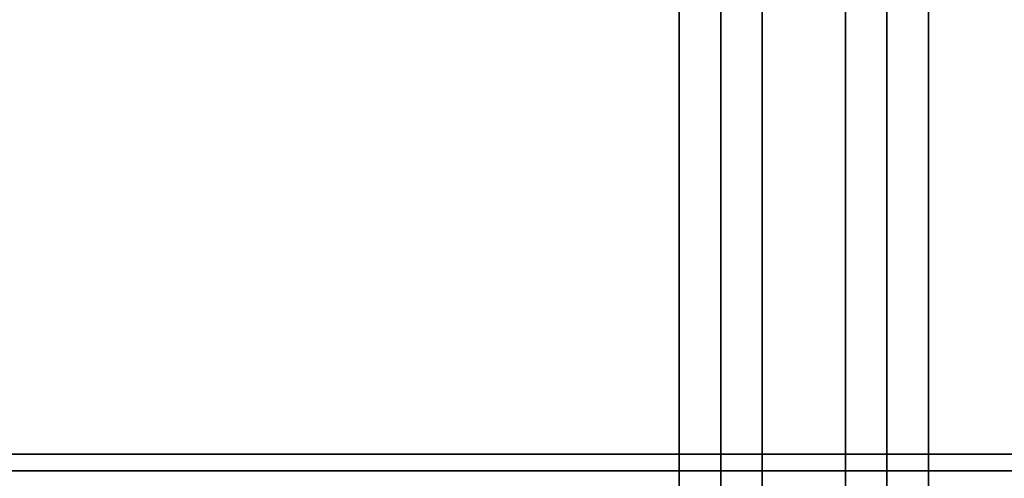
# Model space of a CAD drawing. Header units: millimetres. Extents: x -448 to 1378, y -985 to 990.
# Tile 99 of 120: x 821 to 939, y 207 to 262. Entities that reach past the tile are written whole.
import ezdxf

# ---------------------------------------------------------------- set-up
doc = ezdxf.new("R2010")
doc.units = ezdxf.units.MM
doc.header["$MEASUREMENT"] = 0
for name, color, linetype in [('IGES level 2', 8, 'Continuous'), ('IGES level 4', 8, 'Continuous'), ('IGES level 46', 255, 'Continuous')]:
    doc.layers.add(name, color=color, linetype=linetype)

msp = doc.modelspace()

# ---------------------------------------------------------------- linework, layer by layer
at = {"layer": 'IGES level 2'}
for points in [[(920, -985, -20), (920, 0, -20), (920, 985, -20)], [(920, 985, 20), (920, 0, 20), (920, -985, 20)], [(920, -985, 20), (920, 0, 20), (920, 985, 20)], [(920, 985, -20), (920, 0, -20), (920, -985, -20)], [(925, 985, 20), (925, 0, 20), (925, -985, 20)], [(925, -985, -20), (925, 0, -20), (925, 985, -20)], [(930, 985, 20), (930, 0, 20), (930, -985, 20)], [(930, -985, -20), (930, 0, -20), (930, 985, -20)], [(930, -985, -20), (930, 0, -20), (930, 985, -20)], [(930, 985, 20), (930, 0, 20), (930, -985, 20)], [(920, 178.3), (920, 375), (920, 571.7)], [(930, 178.3), (930, 375), (930, 571.7)]]:
    msp.add_open_spline(points, degree=2, dxfattribs=at)
at = {"layer": 'IGES level 4'}
for points in [[(900, -985, 20), (900, 0, 20), (900, 985, 20)], [(900, 985, -20), (900, 0, -20), (900, -985, -20)], [(900, -985, 20), (900, 0, 20), (900, 985, 20)], [(900, 985, -20), (900, 0, -20), (900, -985, -20)], [(905, 985, 20), (905, 0, 20), (905, -985, 20)], [(905, -985, -20), (905, 0, -20), (905, 985, -20)], [(910, -985, 20), (910, 0, 20), (910, 985, 20)], [(910, 985, -20), (910, 0, -20), (910, -985, -20)], [(910, 985, 20), (910, 0, 20), (910, -985, 20)], [(910, -985, -20), (910, 0, -20), (910, 985, -20)], [(910, 178.3), (910, 375), (910, 571.7)], [(900, 180.25), (900, 375), (900, 569.75)]]:
    msp.add_open_spline(points, degree=2, dxfattribs=at)
at = {"layer": 'IGES level 46'}
for points in [[(-420, 210, -37), (465, 210, -37), (1350, 210, -37)], [(1350, 210, -397), (465, 210, -397), (-420, 210, -397)], [(-420, 210, -37), (465, 210, -37), (1350, 210, -37)], [(1350, 210, -397), (465, 210, -397), (-420, 210, -397)], [(-420, 210, -217), (465, 210, -217), (1350, 210, -217)], [(1350, 208, -37), (465, 208, -37), (-420, 208, -37)], [(-420, 208, -397), (465, 208, -397), (1350, 208, -397)]]:
    msp.add_open_spline(points, degree=2, dxfattribs=at)

doc.saveas('drawing.dxf')
